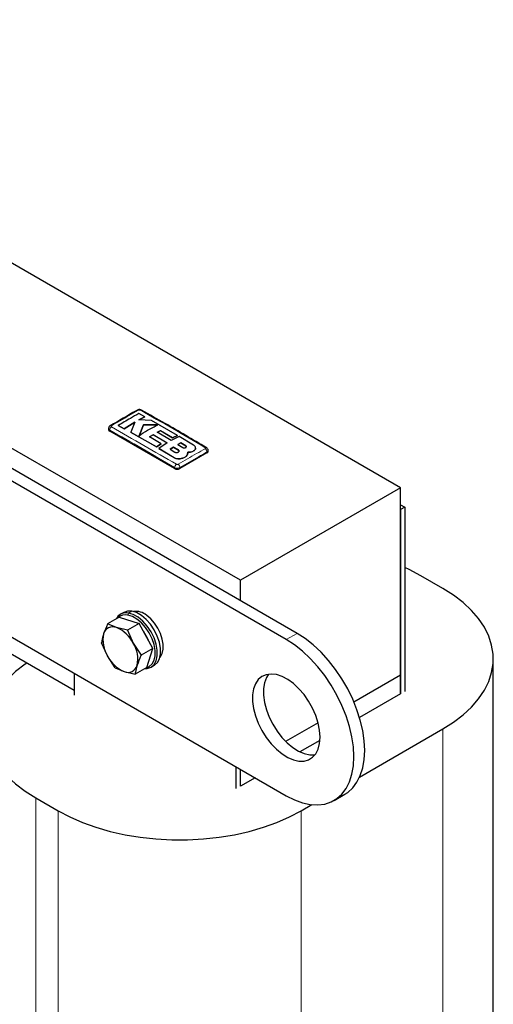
# Model space of a CAD drawing. Header units: millimetres. Extents: x 5 to 418, y 2 to 292.
# Tile 12 of 17: x 270 to 294, y 89 to 141. Entities that reach past the tile are written whole.
import ezdxf

# ---------------------------------------------------------------- set-up
doc = ezdxf.new("R2010")
doc.units = ezdxf.units.MM

msp = doc.modelspace()

# ---------------------------------------------------------------- linework, layer by layer
at = {"color": 7, "linetype": 'Continuous', "lineweight": 25}
for p, q in [((289.4865, 116.1696), (247.0601, 140.6618)), ((284.0701, 108.5524), (235.2797, 136.7184)), ((283.5044, 108.2258), (234.714, 136.3919)), ((281.1002, 111.3283), (238.6738, 135.8205)), ((276.0965, 119.8798), (275.7854, 120.0483)), ((275.0196, 119.2596), (275.5823, 119.6013)), ((275.5823, 119.5981), (275.0196, 119.2564)), ((275.5823, 119.6013), (275.362, 119.0728)), ((275.7948, 119.72), (276.0965, 119.8798)), ((276.0965, 119.8766), (275.7948, 119.7168)), ((276.4504, 119.686), (275.7948, 119.72)), ((276.0965, 119.8798), (276.0965, 119.8766)), ((277.8077, 118.9114), (276.4504, 119.686)), ((274.2039, 119.2696), (274.2039, 119.2189)), ((277.6566, 117.1778), (274.2625, 119.1372)), ((274.7087, 119.4273), (275.0196, 119.2596)), ((274.7087, 119.4273), (274.7087, 119.424)), ((275.0196, 119.2564), (274.7087, 119.424)), ((275.0196, 119.2596), (275.0196, 119.2564)), ((275.362, 119.0728), (276.7056, 118.3073)), ((275.362, 119.0728), (275.362, 119.0695)), ((276.7056, 118.304), (275.362, 119.0695)), ((276.0351, 119.4716), (275.7964, 118.8957)), ((275.7964, 118.8924), (276.0351, 119.4684)), ((276.7877, 119.4639), (276.0351, 119.4716)), ((276.0351, 119.4716), (276.0351, 119.4684)), ((276.0351, 119.4684), (276.7877, 119.4606)), ((276.7549, 119.0732), (276.918, 119.1585)), ((276.918, 119.1552), (276.7549, 119.0699)), ((277.4874, 118.6431), (276.7549, 119.0732)), ((276.918, 119.1585), (277.5522, 118.7883)), ((276.918, 119.1585), (276.918, 119.1552)), ((277.5522, 118.785), (276.918, 119.1552)), ((276.3521, 118.833), (276.5324, 118.9456)), ((276.5324, 118.9423), (276.3521, 118.8298)), ((276.9607, 118.4781), (276.3521, 118.833)), ((276.5324, 118.9456), (277.2648, 118.5155)), ((276.5324, 118.9456), (276.5324, 118.9423)), ((277.2648, 118.5122), (276.5324, 118.9423)), ((277.2648, 118.5155), (276.8293, 118.2339)), ((277.906, 118.8532), (277.4874, 118.6431)), ((277.5522, 118.7883), (277.8077, 118.9114)), ((277.8077, 118.9081), (277.5522, 118.785)), ((277.5522, 118.7883), (277.5522, 118.785)), ((277.8077, 118.9114), (277.8077, 118.9081)), ((277.9934, 118.5176), (277.8356, 118.4328)), ((277.8356, 118.4295), (277.9934, 118.5143)), ((278.6541, 118.4021), (277.906, 118.8532)), ((278.2396, 118.3643), (277.9934, 118.5176)), ((277.9934, 118.5176), (277.9934, 118.5143)), ((277.9934, 118.5143), (278.2396, 118.361)), ((276.7056, 118.3073), (276.9607, 118.4781)), ((276.9607, 118.4748), (276.7056, 118.304)), ((276.7056, 118.3073), (276.7056, 118.304)), ((276.8293, 118.2339), (277.6322, 117.7481)), ((276.8293, 118.2339), (276.8293, 118.2307)), ((277.6322, 117.7448), (276.8293, 118.2307)), ((276.9607, 118.4781), (276.9607, 118.4748)), ((277.6097, 118.3032), (277.4293, 118.1929)), ((277.4293, 118.1896), (277.6097, 118.3)), ((277.4293, 118.1929), (277.6756, 118.0394)), ((277.8559, 118.1484), (277.6097, 118.3032)), ((277.6097, 118.3032), (277.6097, 118.3)), ((277.6097, 118.3), (277.8559, 118.1451)), ((277.8356, 118.4328), (278.0818, 118.2782)), ((279.3537, 117.9943), (277.9394, 117.1778)), ((278.34, 117.9225), (278.3592, 118.0318)), ((278.3547, 118.0032), (278.34, 117.9192)), ((278.3612, 118.0028), (278.3612, 118.006)), ((278.6541, 118.1011), (278.6541, 118.0978)), ((278.7611, 118.2462), (278.7611, 118.2494)), ((279.4122, 118.0759), (279.4122, 118.1266)), ((278.0025, 117.7013), (278.0025, 117.6981)), ((278.34, 117.9225), (278.34, 117.9192)), ((289.4865, 116.1696), (281.1002, 111.3283)), ((289.4865, 106.3711), (289.4865, 116.1696)), ((289.4865, 115.2713), (289.6986, 115.1489)), ((289.6986, 115.1489), (289.4865, 115.0264)), ((289.4865, 115.0264), (289.4865, 105.3912)), ((289.6986, 115.1489), (289.6986, 105.5137)), ((281.1002, 110.2668), (281.1002, 111.3283)), ((291.6997, 110.8979), (290.5401, 111.5674)), ((267.0355, 109.5676), (283.5044, 100.0604)), ((274.7657, 109.4026), (274.1528, 109.0487)), ((274.7657, 109.4026), (275.8011, 109.0747)), ((274.997, 109.6516), (274.8273, 109.5537)), ((272.4028, 105.5709), (266.2406, 109.1282)), ((274.6187, 108.8549), (274.1528, 109.0487)), ((275.1882, 108.7209), (274.6187, 108.8549)), ((275.8011, 109.0747), (275.1882, 108.7209)), ((275.1882, 108.7209), (275.4964, 108.0329)), ((276.5212, 107.7585), (275.8011, 109.0747)), ((274.1458, 107.3724), (273.8375, 108.0603)), ((275.4964, 108.0329), (275.9083, 107.4047)), ((276.5212, 107.7585), (275.9083, 107.4047)), ((276.2059, 106.7701), (276.5212, 107.7585)), ((274.5576, 106.7441), (274.1458, 107.3724)), ((294.3358, 77.502), (294.3358, 107.2241)), ((274.5576, 106.7441), (275.0235, 106.5503)), ((276.2059, 106.7701), (275.593, 106.4163)), ((276.4271, 106.7823), (276.5968, 106.8803)), ((272.4028, 106.4692), (272.4028, 105.3259)), ((275.0235, 106.5503), (275.593, 106.4163)), ((289.4865, 106.3711), (287.0439, 104.961)), ((289.4865, 105.3912), (289.4865, 106.3711)), ((289.4865, 105.3912), (287.3355, 104.1495)), ((285.1668, 103.8774), (283.4688, 102.8971)), ((287.3424, 101.0348), (291.6997, 103.5502)), ((285.2659, 102.9547), (284.2182, 102.3499)), ((280.8881, 100.4275), (280.8881, 101.5707)), ((281.1002, 100.5499), (281.1002, 101.4483)), ((281.8783, 100.9991), (281.1002, 100.5499)), ((286.0042, 99.8129), (286.5699, 100.1394)), ((270.4017, 99.9417), (271.5613, 99.2723)), ((284.2893, 99.2723), (284.8425, 99.5916))]:
    msp.add_line(p, q, dxfattribs=at)
at = {"color": 7, "linetype": 'Continuous', "lineweight": 18}
for p, q in [((274.2625, 119.1372), (274.2625, 119.1882)), ((277.8559, 118.1484), (277.8559, 118.1451)), ((278.2396, 118.3643), (278.2396, 118.361)), ((279.3537, 117.9943), (279.3537, 118.0452)), ((277.6322, 117.7481), (277.6322, 117.7448)), ((277.6566, 117.1778), (277.6566, 117.2288)), ((277.9394, 117.1778), (277.9394, 117.2288)), ((275.2133, 109.5122), (275.251, 109.6173)), ((275.4207, 109.7152), (275.251, 109.6173)), ((283.5044, 108.2258), (284.0701, 108.5524)), ((291.6997, 103.5502), (291.6997, 73.8282)), ((270.4017, 99.9417), (270.4017, 70.2196)), ((271.5613, 99.2723), (271.5613, 69.5502)), ((284.2893, 99.2723), (284.2893, 69.5502))]:
    msp.add_line(p, q, dxfattribs=at)
at = {"color": 7, "linetype": 'Continuous', "lineweight": 25, "flags": 128}
for points in [[(290.5401, 111.5674), (289.9257, 111.8907), (289.6986, 111.996)], [(291.6997, 103.5502), (292.2598, 103.9049), (292.7608, 104.2879), (293.1984, 104.6959), (293.5689, 105.1255), (293.8692, 105.573), (294.0967, 106.0345), (294.2495, 106.5063), (294.3262, 106.9841), (294.3262, 107.464), (294.2495, 107.9419), (294.0967, 108.4136), (293.8692, 108.8752), (293.5689, 109.3227), (293.1984, 109.7523), (292.7608, 110.1603), (292.2598, 110.5433), (291.6997, 110.8979)], [(275.4207, 109.7152), (275.1927, 109.7193), (274.997, 109.6516)], [(276.1974, 106.7652), (276.3324, 106.82), (276.482, 106.9513), (276.5859, 107.142), (276.639, 107.3825), (276.6384, 107.6608), (276.5843, 107.9628), (276.4794, 108.2735), (276.3289, 108.5773), (276.1403, 108.8589), (275.9232, 109.1042), (275.6885, 109.301), (275.4478, 109.4392), (275.2133, 109.5122)], [(276.0986, 106.7082), (276.2314, 106.7146), (276.4291, 106.7834), (276.5866, 106.9217), (276.6959, 107.1224), (276.7517, 107.3755), (276.7512, 107.6684), (276.6942, 107.9864), (276.5838, 108.3134), (276.4253, 108.6332), (276.2269, 108.9296), (275.9984, 109.1879), (275.7513, 109.395), (275.4979, 109.5405), (275.251, 109.6173)], [(276.5968, 106.8803), (276.5988, 106.8814), (276.7563, 107.0196), (276.8657, 107.2204), (276.9215, 107.4735), (276.9209, 107.7664), (276.8639, 108.0844), (276.7535, 108.4114), (276.595, 108.7312), (276.3966, 109.0276), (276.1681, 109.2858), (275.921, 109.4929), (275.6676, 109.6385), (275.4207, 109.7152)], [(276.8924, 107.3073), (276.9134, 107.3315), (277.0113, 107.5047), (277.0625, 107.7242), (277.0644, 107.9791), (277.0169, 108.2565), (276.9224, 108.5427), (276.7857, 108.8231), (276.6136, 109.0838), (276.4147, 109.3116), (276.199, 109.4952)], [(283.5044, 100.0604), (283.9305, 99.8441), (284.3505, 99.6906), (284.7581, 99.6019), (285.1474, 99.5795), (285.5128, 99.6237), (285.8489, 99.7337), (286.1508, 99.908), (286.4141, 100.1441), (286.6349, 100.4385), (286.8102, 100.787), (286.9372, 101.1843), (287.0141, 101.6248), (287.0399, 102.1021), (287.0141, 102.6091), (286.9372, 103.1384), (286.8102, 103.6825), (286.6349, 104.2332), (286.4141, 104.7826), (286.1508, 105.3227), (285.8489, 105.8456), (285.5128, 106.3437), (285.1474, 106.8096), (284.7581, 107.2367), (284.3505, 107.6187), (283.9305, 107.95), (283.5044, 108.2258)], [(286.5699, 100.1394), (286.7164, 100.2346), (286.9797, 100.4707), (287.2006, 100.7651), (287.3758, 101.1135), (287.5029, 101.5109), (287.5798, 101.9514), (287.6056, 102.4286), (287.5798, 102.9356), (287.5029, 103.465), (287.3758, 104.009), (287.2006, 104.5598), (286.9797, 105.1092), (286.7164, 105.6493), (286.4145, 106.1722), (286.0785, 106.6702), (285.7131, 107.1362), (285.3238, 107.5633), (284.9162, 107.9453), (284.4962, 108.2766), (284.0701, 108.5524)], [(269.9325, 106.9969), (269.8416, 106.9347), (269.3407, 106.5518), (268.903, 106.1438), (268.5325, 105.7142), (268.2322, 105.2667), (268.0047, 104.8051), (267.8519, 104.3334), (267.7752, 103.8555), (267.7752, 103.3756), (267.8519, 102.8978), (268.0047, 102.426), (268.2322, 101.9644), (268.5325, 101.5169), (268.903, 101.0874), (269.3407, 100.6793), (269.8416, 100.2964), (270.4017, 99.9417)], [(285.2721, 103.1226), (285.2467, 103.4823), (285.1712, 103.8609), (285.0477, 104.2477), (284.8798, 104.6315), (284.6723, 105.0013), (284.4312, 105.3463), (284.1635, 105.6567), (283.8768, 105.9236), (283.5794, 106.1393), (283.2798, 106.2975), (282.9867, 106.3938), (282.7085, 106.4253), (282.4532, 106.3912), (282.2281, 106.2923), (282.0398, 106.1317), (281.8935, 105.9138), (281.7936, 105.6451), (281.743, 105.333), (281.743, 104.9868), (281.7936, 104.6163), (281.8935, 104.2322), (282.0398, 103.8455), (282.2281, 103.4674), (282.4532, 103.1087), (282.7085, 102.7798), (282.9867, 102.4901), (283.2798, 102.2479), (283.5794, 102.0603), (283.8768, 101.9326), (284.1635, 101.8684), (284.4312, 101.8698), (284.6723, 101.9365), (284.8798, 102.0667), (285.0477, 102.2566), (285.1712, 102.5008), (285.2467, 102.7923), (285.2721, 103.1226)], [(282.5697, 106.4154), (282.4592, 106.2404), (282.3593, 105.9716), (282.3087, 105.6596), (282.3087, 105.3134), (282.3593, 104.9429), (282.4592, 104.5587), (282.6054, 104.1721), (282.7938, 103.7939), (283.0189, 103.4352), (283.2742, 103.1063), (283.5524, 102.8166), (283.8455, 102.5745), (284.1451, 102.3868), (284.4425, 102.2591), (284.7292, 102.195), (284.9969, 102.1963), (285.0047, 102.1974)], [(271.5613, 99.2723), (272.1757, 98.949), (272.8391, 98.6598), (273.5459, 98.4071), (274.29, 98.1932), (275.0652, 98.0198), (275.8647, 97.8885), (276.6819, 97.8003), (277.5096, 97.7561), (278.3409, 97.7561), (279.1687, 97.8003), (279.9859, 97.8885), (280.7854, 98.0198), (281.5606, 98.1932), (282.3047, 98.4071), (283.0115, 98.6598), (283.6749, 98.949), (284.2893, 99.2723)]]:
    msp.add_lwpolyline(points, dxfattribs=at)
at = {"color": 7, "linetype": 'Continuous', "lineweight": 25}
for centre, radius, start, end in [((275.7357, 120.1692), 0.0697, 55.56316, 114.46716), ((274.304, 119.2288), 0.1006, 185.6948, 245.62534), ((274.3192, 119.3522), 0.069, 55.21819, 114.71129), ((279.2966, 118.2115), 0.0669, 62.68013, 125.64176), ((279.3121, 118.0859), 0.1006, 294.37466, 354.3052), ((277.798, 117.4508), 0.3074, 242.60967, 297.39033), ((275.1225, 109.0473), 0.5842, 77.29512, 153.69801), ((275.091, 108.9683), 0.5575, 77.32769, 134.88248), ((275.6414, 108.8531), 0.8505, 49.02983, 98.56972), ((274.4255, 108.3943), 0.4995, 67.25163, 164.86973), ((273.9725, 107.2853), 1.6974, 26.13069, 67.62471), ((275.4762, 108.2), 1.5668, 168.04047, 211.88462), ((274.4303, 107.4774), 1.9881, 20.78698, 36.57926), ((274.166, 107.2053), 1.5668, 348.04047, 31.88462), ((275.6696, 108.1199), 1.6974, 206.13069, 247.62471), ((275.2167, 107.011), 0.4995, 247.25163, 344.86973)]:
    msp.add_arc(centre, radius, start, end, dxfattribs=at)
at = {"color": 7, "linetype": 'Continuous', "lineweight": 18}
for centre, radius, start, end in [((275.9003, 120.1696), 0.0693, 64.38698, 124.52497), ((274.4758, 119.1809), 0.2135, 123.32255, 178.05861), ((279.1402, 118.0379), 0.2135, 1.96162, 56.68054), ((277.8742, 117.216), 0.218, 123.12783, 176.6323), ((277.7219, 117.2161), 0.2179, 3.34751, 56.86931)]:
    msp.add_arc(centre, radius, start, end, dxfattribs=at)
at = {"color": 7, "linetype": 'Continuous', "lineweight": 25}
for points, knots in [([(275.7069, 120.2325), (275.6863, 120.2209), (275.2143, 119.9558), (274.742, 119.6781), (274.2903, 119.4126)], [0, 0, 0, 0, 0.0437347, 1, 1, 1, 1]), ([(275.7854, 120.0483), (275.6382, 119.967), (275.2793, 119.769), (274.9204, 119.5541), (274.7087, 119.4273)], [0, 0, 0, 0, 0.41032951, 1, 1, 1, 1]), ([(275.9286, 120.2317), (275.9267, 120.2332), (275.91, 120.2468), (275.8636, 120.258), (275.7928, 120.2632), (275.736, 120.2509), (275.7104, 120.2339), (275.7075, 120.2319)], [0, 0, 0, 0, 0.0314747, 0.2834631, 0.5952218, 0.9527506, 1, 1, 1, 1]), ([(279.3258, 118.269), (278.6042, 118.6944), (277.472, 119.362), (276.3399, 119.9995), (275.9293, 120.2307)], [0, 0, 0, 0, 0.63732396, 1, 1, 1, 1]), ([(274.2908, 119.414), (274.2885, 119.413), (274.2673, 119.4038), (274.2371, 119.3715), (274.2079, 119.3219), (274.2063, 119.2858), (274.2055, 119.2697)], [0, 0, 0, 0, 0.0428539, 0.3934316, 0.7296541, 1, 1, 1, 1]), ([(275.7964, 118.8957), (275.9436, 118.9929), (276.274, 119.2111), (276.6045, 119.3737), (276.7877, 119.4639)], [0, 0, 0, 0, 0.4454775, 1, 1, 1, 1]), ([(277.6756, 118.0394), (277.6867, 118.0337), (277.709, 118.0222), (277.7515, 118.0147), (277.7949, 118.0157), (277.8352, 118.0256), (277.8676, 118.0431), (277.8885, 118.0663), (277.8957, 118.0926), (277.8881, 118.1191), (277.8718, 118.1377), (277.859, 118.1463), (277.8559, 118.1484)], [0, 0, 0, 0, 0.1073587, 0.214721, 0.322003, 0.4292233, 0.5364373, 0.6436973, 0.7510459, 0.8585026, 0.9660513, 1, 1, 1, 1]), ([(277.8559, 118.1451), (277.8648, 118.1381), (277.8828, 118.1241), (277.8939, 118.1036), (277.8921, 118.092), (277.8916, 118.0891)], [0, 0, 0, 0, 0.4302445, 0.8604885, 1, 1, 1, 1]), ([(278.0818, 118.2782), (278.0916, 118.273), (278.1111, 118.2628), (278.1484, 118.2554), (278.1864, 118.2551), (278.2217, 118.2625), (278.2501, 118.2764), (278.2683, 118.2954), (278.2745, 118.3172), (278.2678, 118.3394), (278.2535, 118.3551), (278.2423, 118.3625), (278.2396, 118.3643)], [0, 0, 0, 0, 0.107578, 0.2151551, 0.3227414, 0.4302646, 0.5376806, 0.6449866, 0.752213, 0.8594107, 0.9666405, 1, 1, 1, 1]), ([(278.2396, 118.361), (278.2475, 118.355), (278.2631, 118.343), (278.2729, 118.3257), (278.2713, 118.316), (278.2709, 118.3137)], [0, 0, 0, 0, 0.4296303, 0.8592749, 1, 1, 1, 1]), ([(278.3592, 118.0318), (278.4028, 118.0327), (278.4899, 118.0345), (278.5903, 118.0643), (278.6374, 118.0915), (278.6541, 118.1011)], [0, 0, 0, 0, 0.3919653, 0.7839447, 1, 1, 1, 1]), ([(278.6541, 118.0978), (278.6223, 118.0811), (278.5586, 118.0475), (278.4506, 118.0281), (278.3832, 118.0284), (278.3592, 118.0286)], [0, 0, 0, 0, 0.39159972, 0.78319229, 1, 1, 1, 1]), ([(278.6541, 118.1011), (278.6803, 118.1191), (278.7326, 118.1551), (278.7655, 118.2256), (278.7584, 118.2978), (278.7168, 118.3588), (278.6719, 118.3898), (278.6541, 118.4021)], [0, 0, 0, 0, 0.21459, 0.4291787, 0.6437975, 0.8584406, 1, 1, 1, 1]), ([(278.7565, 118.2463), (278.7565, 118.2302), (278.7564, 118.1903), (278.7162, 118.1381), (278.6718, 118.1093), (278.6541, 118.0978)], [0, 0, 0, 0, 0.28823952, 0.71724855, 1, 1, 1, 1]), ([(279.4109, 118.1264), (279.4113, 118.1292), (279.4148, 118.1518), (279.4007, 118.1928), (279.3706, 118.2386), (279.3429, 118.2632), (279.3265, 118.2714), (279.3258, 118.2717)], [0, 0, 0, 0, 0.04731538, 0.38746342, 0.6881179, 0.98688417, 1, 1, 1, 1]), ([(277.6322, 117.7481), (277.6617, 117.7332), (277.7209, 117.7034), (277.8336, 117.6848), (277.9305, 117.6864), (277.9843, 117.6976), (278.0025, 117.7013)], [0, 0, 0, 0, 0.2851253, 0.5702516, 0.8553553, 1, 1, 1, 1]), ([(278.0025, 117.6981), (277.9659, 117.6916), (277.8928, 117.6788), (277.7771, 117.6885), (277.689, 117.7134), (277.6465, 117.7369), (277.6322, 117.7448)], [0, 0, 0, 0, 0.285052, 0.570102, 0.8551915, 1, 1, 1, 1]), ([(278.0025, 117.7013), (278.0565, 117.716), (278.1644, 117.7453), (278.2839, 117.8252), (278.3217, 117.8908), (278.34, 117.9225)], [0, 0, 0, 0, 0.3407821, 0.6815687, 1, 1, 1, 1]), ([(278.34, 117.9192), (278.3201, 117.8853), (278.2802, 117.8175), (278.1576, 117.7395), (278.053, 117.7116), (278.0025, 117.6981)], [0, 0, 0, 0, 0.3408172, 0.6816417, 1, 1, 1, 1]), ([(274.1528, 109.0487), (274.1501, 109.043), (274.0665, 108.8618), (274.0039, 108.6906), (273.9433, 108.5247)], [0, 0, 0, 0, 0.03148504, 1, 1, 1, 1]), ([(273.9433, 108.5247), (273.9092, 108.4029), (273.864, 108.2415), (273.8427, 108.096), (273.8375, 108.0603)], [0, 0, 0, 0, 0.75467667, 1, 1, 1, 1]), ([(275.9083, 107.4047), (275.9056, 107.399), (275.822, 107.2178), (275.7594, 107.0465), (275.6988, 106.8806)], [0, 0, 0, 0, 0.031485, 1, 1, 1, 1]), ([(275.6988, 106.8806), (275.6647, 106.7588), (275.6195, 106.5975), (275.5982, 106.452), (275.593, 106.4163)], [0, 0, 0, 0, 0.7546767, 1, 1, 1, 1])]:
    msp.add_open_spline(points, degree=3, knots=knots, dxfattribs=at)
at = {"color": 7, "linetype": 'Continuous', "lineweight": 18}
for points, knots in [([(275.7751, 120.2267), (275.6128, 120.1366), (275.2879, 119.9563), (274.8159, 119.6835), (274.5077, 119.4984), (274.3586, 119.4089)], [0, 0, 0, 0, 0.3404987, 0.6810489, 1, 1, 1, 1]), ([(275.8611, 120.2267), (275.8577, 120.2283), (275.8491, 120.2324), (275.8319, 120.2362), (275.8114, 120.2369), (275.7911, 120.2339), (275.7805, 120.2291), (275.7751, 120.2267)], [0, 0, 0, 0, 0.140567, 0.3553278, 0.5708439, 0.7860438, 1, 1, 1, 1]), ([(279.2576, 118.2659), (278.6972, 118.6019), (277.5765, 119.2737), (276.4328, 119.909), (275.8611, 120.2267)], [0, 0, 0, 0, 0.50003904, 1, 1, 1, 1]), ([(274.2625, 119.1882), (274.2484, 119.1982), (274.2204, 119.2182), (274.2029, 119.2482), (274.2057, 119.2654), (274.2064, 119.2696)], [0, 0, 0, 0, 0.4290253, 0.8580652, 1, 1, 1, 1]), ([(277.6566, 117.2288), (277.091, 117.5616), (275.9596, 118.2274), (274.8282, 118.8679), (274.2625, 119.1882)], [0, 0, 0, 0, 0.499961, 1, 1, 1, 1]), ([(274.3586, 119.4089), (274.3557, 119.4069), (274.3484, 119.4019), (274.3416, 119.3919), (274.3405, 119.38), (274.3458, 119.3684), (274.3543, 119.3623), (274.3586, 119.3593)], [0, 0, 0, 0, 0.1406569, 0.35550383, 0.57103286, 0.78617163, 1, 1, 1, 1]), ([(274.3586, 119.3593), (274.919, 119.035), (276.0397, 118.3864), (277.1833, 117.7278), (277.7551, 117.3985)], [0, 0, 0, 0, 0.5000392, 1, 1, 1, 1]), ([(277.841, 117.3986), (278.0034, 117.4922), (278.3282, 117.6795), (278.8003, 117.9521), (279.1085, 118.1302), (279.2575, 118.2163)], [0, 0, 0, 0, 0.3404988, 0.6810495, 1, 1, 1, 1]), ([(279.3537, 118.0452), (279.2033, 117.9601), (278.8924, 117.7843), (278.421, 117.5123), (278.1, 117.3233), (277.9394, 117.2288)], [0, 0, 0, 0, 0.3189779, 0.6594763, 1, 1, 1, 1]), ([(279.2575, 118.2163), (279.2604, 118.2182), (279.2678, 118.2231), (279.2745, 118.2329), (279.2757, 118.2448), (279.2704, 118.2565), (279.2618, 118.2628), (279.2576, 118.2659)], [0, 0, 0, 0, 0.1406564, 0.3555028, 0.5710316, 0.7861708, 1, 1, 1, 1]), ([(279.4097, 118.1266), (279.4097, 118.1179), (279.4096, 118.0962), (279.3876, 118.0677), (279.3633, 118.0516), (279.3537, 118.0452)], [0, 0, 0, 0, 0.2875097, 0.7171757, 1, 1, 1, 1]), ([(277.9394, 117.2288), (277.922, 117.2205), (277.8871, 117.2038), (277.8203, 117.1933), (277.7524, 117.1956), (277.6957, 117.2089), (277.6677, 117.2231), (277.6566, 117.2288)], [0, 0, 0, 0, 0.2146728, 0.4293525, 0.6440267, 0.8586958, 1, 1, 1, 1]), ([(277.7551, 117.3985), (277.7585, 117.3968), (277.767, 117.3925), (277.7842, 117.3886), (277.8048, 117.3879), (277.825, 117.391), (277.8357, 117.396), (277.841, 117.3986)], [0, 0, 0, 0, 0.1405668, 0.3553275, 0.5708435, 0.7860436, 1, 1, 1, 1])]:
    msp.add_open_spline(points, degree=3, knots=knots, dxfattribs=at)

doc.saveas('drawing.dxf')
